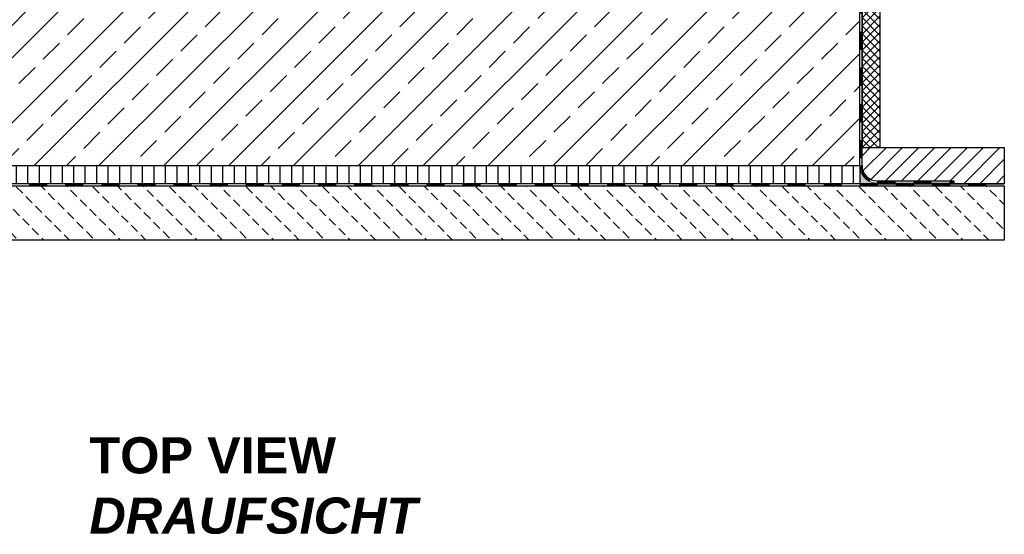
# Model space of a CAD drawing. Header units: millimetres. Extents: x 3814 to 923545, y -36595 to -4911.
# Tile 20 of 54: x 7390 to 10116, y -13921 to -12497. Entities that reach past the tile are written whole.
import ezdxf

# ---------------------------------------------------------------- set-up
doc = ezdxf.new("R2010")
doc.units = ezdxf.units.MM
doc.linetypes.add('JIS_02_1.0', pattern=[2, 1, -1])
doc.layers.add('Beschriftung', color=7, linetype='Continuous', lineweight=9)
doc.layers.add('P-DABDICHTUNG', color=7, linetype='Continuous', lineweight=18)
doc.styles.add('LBB3.5M1000', font='isocp.shx', dxfattribs={"height": 3.5})

msp = doc.modelspace()

# ---------------------------------------------------------------- hatches: boundary and pattern name
at = {"lineweight": 0}
h = msp.add_hatch(dxfattribs=at)
h.set_pattern_fill('ANSI33', color=256, scale=20)
h.set_pattern_definition([(45, (8016.07, -11775.56), (-89.8026, 89.8026), []), (45, (8105.88, -11775.56), (-89.8026, 89.8026), [63.5, -31.75])])
h.paths.add_polyline_path([(6316.07279, -11505.55504), (6566.07279, -11505.55504), (6566.07279, -10650.55504), (6316.07279, -10650.55504)])
h.paths.add_polyline_path([(9466.07279, -11689.05504), (9716.07279, -11689.05504), (9716.07279, -10650.55504), (9466.07279, -10650.55504)])
h.paths.add_polyline_path([(9716.07279, -11689.05504), (9466.07279, -11689.05504), (9466.07279, -12420.55504), (6916.07279, -12450.55504), (6916.07279, -12650.55504), (6566.07279, -12650.55504), (6566.07279, -11505.55504), (6316.07279, -11505.55504), (6316.07279, -12900.55504), (9716.07279, -12900.55504)])
at = {"lineweight": 5}
h = msp.add_hatch(dxfattribs=at)
h.set_pattern_fill('ANSI37', color=256, scale=5)
h.set_pattern_definition([(45, (8016.073, -11840.305), (-11.22532, 11.22532), []), (135, (8016.073, -11840.305), (-11.22532, -11.22532), [])])
h.paths.add_polyline_path([(9772.07279, -10830.05504), (9722.07279, -10830.05504), (9722.07279, -12850.55504), (9772.07279, -12850.55504)])
h = msp.add_hatch()
h.set_pattern_fill('ANSI31', color=256, scale=10)
h.set_pattern_definition([(45, (9919.073, -12900.555), (-22.4506, 22.4506), [])])
edge = h.paths.add_edge_path()
edge.add_line((9976.44792, -12942.91101), (9976.44792, -12950.55504))
edge.add_line((9976.44792, -12950.55504), (10116.07279, -12950.55504))
edge.add_line((10116.07279, -12950.55504), (10116.07279, -12850.55504))
edge.add_line((10116.07279, -12850.55504), (9722.07279, -12850.55504))
edge.add_line((9722.07279, -12850.55504), (9722.07279, -12900.55504))
edge.add_arc((9764.42877, -12900.55504), 42.35598, 180, 270)
edge.add_line((9764.42877, -12942.91101), (9976.44792, -12942.91101))
h = msp.add_hatch()
h.set_pattern_fill('ANSI31', color=256, scale=10, angle=45)
h.set_pattern_definition([(90, (8016.073, -12925.555), (-31.75, 5e-15), [])])
h.paths.add_polyline_path([(6316.07279, -12900.55504), (9716.07279, -12900.55504), (9716.07279, -12950.55504), (6316.07279, -12950.55504)])
at = {"lineweight": 0}
h = msp.add_hatch(dxfattribs=at)
h.set_pattern_fill('AR-CONC', color=256, scale=0.48356)
h.set_pattern_definition([(50, (9798.245, -12925.555), (3.46838, -0.30344), [0.36267, -3.98937]), (355, (9798.245, -12925.555), (-0.67095, 3.6373), [0.29014, -3.1915]), (100.4514, (9798.534, -12925.5803), (2.79744, 3.33385), [0.30822, -3.39044]), (46.184, (9798.245, -12924.588), (5.16075, -0.80038), [0.544, -5.98405]), (96.6356, (9798.675, -12924.6546), (4.51965, 4.71045), [0.46233, -5.08566]), (351.184, (9798.245, -12924.588), (4.51965, 4.71045), [0.4352, -4.78724]), (21, (9798.7285, -12924.8297), (2.8864, -1.9469), [0.36267, -3.98937]), (326, (9798.7285, -12924.8297), (1.17658, 3.50653), [0.29014, -3.1915]), (71.4514, (9798.969, -12924.992), (4.06298, 1.55963), [0.30822, -3.39044]), (37.5, (9798.245, -12925.555), (0.0588, 1.60974), [0, -3.15281, 0, -3.23985, 0, -3.203584]), (7.5, (9798.245, -12925.555), (1.2721, 1.907216), [0, -1.8472, 0, -3.080276, 0, -1.22099]), (327.5, (9797.1666, -12925.555), (2.58135, -0.109066), [0, -1.2089, 0, -3.771766, 0, -5.004844]), (317.5, (9796.683, -12925.555), (2.820054, 0.48407), [0, -1.57157, 0, -2.50484, 0, -3.554164])])
edge = h.paths.add_edge_path()
edge.add_line((9790.37186, -12950.55504), (9764.42877, -12948.91101))
edge.add_arc((9764.42877, -12900.55504), 48.35598, 180, 270, ccw=False)
edge.add_line((9716.07279, -12900.55504), (9716.07279, -12950.55504))
edge.add_line((9716.07279, -12950.55504), (9790.37186, -12950.55504))
h = msp.add_hatch(dxfattribs=at)
h.set_pattern_fill('BETON_UNBEWEHRT', color=256, scale=200, angle=90, pattern_type=2)
h.set_pattern_definition([(135, (928.2, -12871.2), (-35.35534, -35.35534), [25, -12.5])])
h.paths.add_polyline_path([(5916.07279, -12956.55504), (10116.07279, -12956.55504), (10116.07279, -13106.55504), (5916.07279, -13106.55504)])
at = {"layer": 'P-DABDICHTUNG'}
h = msp.add_hatch(dxfattribs=at)
h.set_pattern_fill('PLAST', scale=6, angle=90, style=0)
h.set_pattern_definition([(90, (-4910.0126, -14250.1225), (-1.5, 9e-17), []), (90, (-4910.2001, -14250.1225), (-1.5, 9e-17), []), (90, (-4910.3876, -14250.1225), (-1.5, 9e-17), [])])
h.paths.add_polyline_path([(9976.44792, -12950.55504), (9976.44792, -12948.91101), (9916.94081, -12948.91101), (9916.94081, -12950.55504)])

# ---------------------------------------------------------------- linework, layer by layer
at = {"linetype": 'JIS_02_1.0', "lineweight": 25, "ltscale": 50}
for p, q in [((9719.07279, -10830.05504), (9719.07279, -12903.55504)), ((9764.42877, -12945.91101), (9976.44792, -12945.91101)), ((5916.07279, -12953.55504), (10116.07279, -12953.55504))]:
    msp.add_line(p, q, dxfattribs=at)
for p, q in [((9722.07279, -12900.55504), (9722.07279, -10830.05504)), ((9722.07279, -12850.55504), (10116.07279, -12850.55504)), ((9722.07279, -12900.55504), (9722.07279, -12850.55504)), ((10116.07279, -12850.55504), (10116.07279, -12950.55504)), ((9764.42877, -12942.91101), (9976.44792, -12942.91101)), ((9976.44792, -12942.91101), (9976.44792, -12950.55504)), ((10116.07279, -12950.55504), (9716.07279, -12950.55504)), ((9722.07279, -12950.55504), (10116.07279, -12950.55504)), ((9764.42877, -12948.91101), (9976.44792, -12948.91101))]:
    msp.add_line(p, q)
msp.add_lwpolyline([(9716.07279, -12900.55504), (9716.07279, -10650.55504), (9466.07279, -10650.55504), (9466.07279, -12420.55504), (6916.07279, -12450.55504), (6916.07279, -12650.55504), (6566.07279, -12650.55504), (6566.07279, -12450.55504), (6566.07279, -10650.55504), (6316.07279, -10650.55504), (6316.07279, -12900.55504)])
for points in [[(9772.07279, -10830.05504), (9722.07279, -10830.05504), (9722.07279, -12850.55504), (9772.07279, -12850.55504)], [(6316.07279, -12900.55504), (9716.07279, -12900.55504), (9716.07279, -12950.55504), (6316.07279, -12950.55504)], [(5916.07279, -12956.55504), (10116.07279, -12956.55504), (10116.07279, -13106.55504), (5916.07279, -13106.55504)]]:
    msp.add_lwpolyline(points, close=True)
msp.add_arc((9764.42877, -12900.55504), 45.35598, 180, 270, dxfattribs=at)
msp.add_arc((9764.42877, -12900.55504), 42.35598, 180, 270)
at = {"layer": 'P-DABDICHTUNG', "color": 7}
for p, q in [((9764.42877, -12948.91101), (9790.37186, -12950.55504)), ((9916.94081, -12948.91101), (9916.94081, -12950.55504))]:
    msp.add_line(p, q, dxfattribs=at)
msp.add_lwpolyline([(9716.07279, -12900.55504), (9716.07279, -12900.55504, 0.4142135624), (9764.42877, -12948.91101)], format="xyb", dxfattribs=at)

# ---------------------------------------------------------------- texts
at = {"layer": 'Beschriftung', "insert": (7582.90618, -13652.28114), "char_height": 100, "attachment_point": 1, "style": 'LBB3.5M1000'}
msp.add_mtext_dynamic_manual_height_columns('{\\fArial|b1|i0|c0|p34;TOP VIEW\\P\\fArial|b1|i1|c0|p34;DRAUFSICHT}', width=963.5542391, gutter_width=17.5, heights=[0], dxfattribs=at)

doc.saveas('drawing.dxf')
